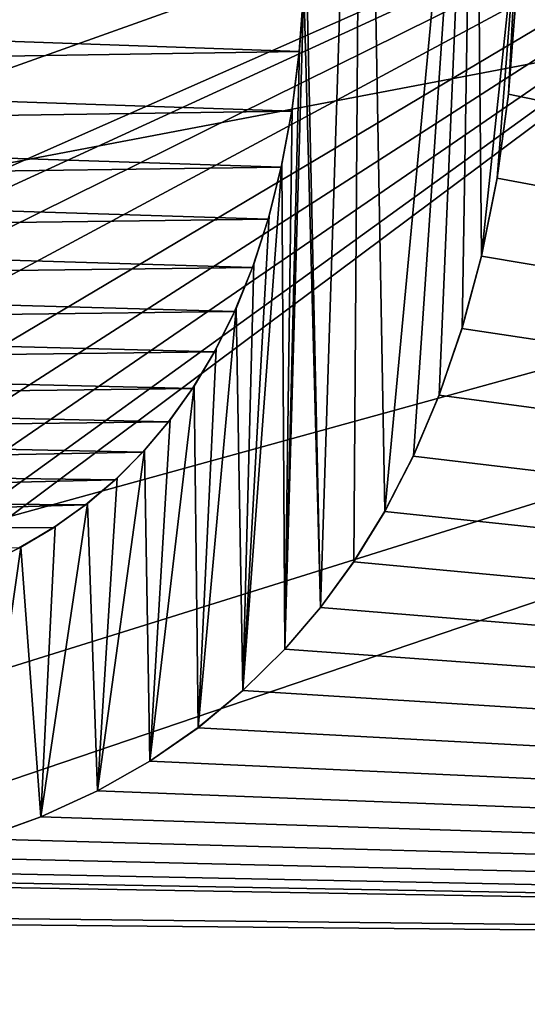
# Model space of a CAD drawing. Header units: millimetres. Extents: x -52 to 107, y -6 to 112.
# Tile 121 of 256: x 31.693 to 32.585, y 20.68 to 22.412. Entities that reach past the tile are written whole.
import ezdxf

# ---------------------------------------------------------------- set-up
doc = ezdxf.new("R2010")
doc.units = ezdxf.units.MM
doc.header["$LTSCALE"] = 65.185185
for name, color, linetype in [('1429', 7, 'CONTINUOUS'), ('1748', 7, 'CONTINUOUS'), ('1756', 7, 'CONTINUOUS'), ('2037', 7, 'CONTINUOUS'), ('2045', 7, 'CONTINUOUS'), ('2109', 7, 'CONTINUOUS'), ('2154', 7, 'CONTINUOUS'), ('3410', 7, 'CONTINUOUS')]:
    doc.layers.add(name, color=color, linetype=linetype)

msp = doc.modelspace()

# ---------------------------------------------------------------- linework, layer by layer
at = {"layer": '1429', "color": 7, "linetype": 'CONTINUOUS', "true_color": 0xe0f2ff}
for points in [[(73.4999, 58.7688, -44.2578), (29.3097, 58.7686, -44.2578), (73.5, 21.7513, -44.904), (73.4999, 58.7688, -44.2578)], [(40.1186, 22.5496, -44.89), (42.6705, 16.2512, -45), (29.3097, 58.7686, -44.2578), (40.1186, 22.5496, -44.89)], [(29.3097, 58.7686, -44.2578), (42.6705, 16.2512, -45), (73.5, 21.7513, -44.904), (29.3097, 58.7686, -44.2578)]]:
    msp.add_3dface(points, dxfattribs=at)
at = {"layer": '1748', "color": 7, "linetype": 'CONTINUOUS', "true_color": 0x110197}
for points in [[(16.3031, 23.0487, 65.5), (33.6969, 23.0487, 65.5), (26.5, 22.105, 65.5), (16.3031, 23.0487, 65.5)], [(33.6969, 23.0487, 65.5), (35.75, 16.73, 65.5), (26.5, 22.105, 65.5), (33.6969, 23.0487, 65.5)], [(26.5, 22.105, 65.5), (35.75, 16.73, 65.5), (26.5, 19.855, 65.5), (26.5, 22.105, 65.5)]]:
    msp.add_3dface(points, dxfattribs=at)
at = {"layer": '1756', "color": 7, "linetype": 'CONTINUOUS', "true_color": 0x110197}
for points in [[(39.9718, 20.7417, 66.5), (38.9234, 23.541, 66.5), (30.983, 20.8384, 66.5), (39.9718, 20.7417, 66.5)], [(30.983, 20.8384, 66.5), (38.9234, 23.541, 66.5), (31.1216, 21.0998, 66.5), (30.983, 20.8384, 66.5)], [(31.1704, 21.3985, 66.5), (38.9234, 23.541, 66.5), (31.0263, 22.0366, 66.5), (31.1704, 21.3985, 66.5)], [(31.0263, 22.0366, 66.5), (38.9234, 23.541, 66.5), (31.1011, 22.5965, 66.5), (31.0263, 22.0366, 66.5)], [(31.1216, 21.0998, 66.5), (38.9234, 23.541, 66.5), (31.1704, 21.3985, 66.5), (31.1216, 21.0998, 66.5)], [(30.5125, 20.5259, 66.5), (39.9718, 20.7417, 66.5), (30.983, 20.8384, 66.5), (30.5125, 20.5259, 66.5)], [(40.4635, 17.7932, 66.5), (39.9718, 20.7417, 66.5), (30.5059, 18.4169, 66.5), (40.4635, 17.7932, 66.5)], [(30.5059, 18.4169, 66.5), (39.9718, 20.7417, 66.5), (30.573, 18.4336, 66.5), (30.5059, 18.4169, 66.5)], [(31.0188, 19.9429, 66.5), (39.9718, 20.7417, 66.5), (30.5125, 20.5259, 66.5), (31.0188, 19.9429, 66.5)], [(30.573, 18.4336, 66.5), (39.9718, 20.7417, 66.5), (30.6356, 18.4536, 66.5), (30.573, 18.4336, 66.5)], [(30.6356, 18.4536, 66.5), (39.9718, 20.7417, 66.5), (30.6939, 18.4766, 66.5), (30.6356, 18.4536, 66.5)], [(30.6939, 18.4766, 66.5), (39.9718, 20.7417, 66.5), (30.7478, 18.5023, 66.5), (30.6939, 18.4766, 66.5)], [(30.7478, 18.5023, 66.5), (39.9718, 20.7417, 66.5), (30.7975, 18.5307, 66.5), (30.7478, 18.5023, 66.5)], [(30.7975, 18.5307, 66.5), (39.9718, 20.7417, 66.5), (30.8435, 18.5614, 66.5), (30.7975, 18.5307, 66.5)], [(30.8435, 18.5614, 66.5), (39.9718, 20.7417, 66.5), (30.8857, 18.5945, 66.5), (30.8435, 18.5614, 66.5)], [(30.8857, 18.5945, 66.5), (39.9718, 20.7417, 66.5), (30.9248, 18.6302, 66.5), (30.8857, 18.5945, 66.5)], [(30.9248, 18.6302, 66.5), (39.9718, 20.7417, 66.5), (30.9642, 18.6721, 66.5), (30.9248, 18.6302, 66.5)], [(30.9642, 18.6721, 66.5), (39.9718, 20.7417, 66.5), (31.0003, 18.7175, 66.5), (30.9642, 18.6721, 66.5)], [(31.0003, 18.7175, 66.5), (39.9718, 20.7417, 66.5), (31.0334, 18.7669, 66.5), (31.0003, 18.7175, 66.5)], [(31.1704, 19.3347, 66.5), (39.9718, 20.7417, 66.5), (31.0188, 19.9429, 66.5), (31.1704, 19.3347, 66.5)], [(31.0334, 18.7669, 66.5), (39.9718, 20.7417, 66.5), (31.0634, 18.8204, 66.5), (31.0334, 18.7669, 66.5)], [(31.0634, 18.8204, 66.5), (39.9718, 20.7417, 66.5), (31.0902, 18.8787, 66.5), (31.0634, 18.8204, 66.5)], [(31.0902, 18.8787, 66.5), (39.9718, 20.7417, 66.5), (31.1138, 18.9419, 66.5), (31.0902, 18.8787, 66.5)], [(31.1138, 18.9419, 66.5), (39.9718, 20.7417, 66.5), (31.1335, 19.0102, 66.5), (31.1138, 18.9419, 66.5)], [(31.1335, 19.0102, 66.5), (39.9718, 20.7417, 66.5), (31.1493, 19.0838, 66.5), (31.1335, 19.0102, 66.5)], [(31.1493, 19.0838, 66.5), (39.9718, 20.7417, 66.5), (31.1609, 19.1624, 66.5), (31.1493, 19.0838, 66.5)], [(31.1609, 19.1624, 66.5), (39.9718, 20.7417, 66.5), (31.1678, 19.246, 66.5), (31.1609, 19.1624, 66.5)], [(31.1678, 19.246, 66.5), (39.9718, 20.7417, 66.5), (31.1704, 19.3347, 66.5), (31.1678, 19.246, 66.5)]]:
    msp.add_3dface(points, dxfattribs=at)
at = {"layer": '2037', "color": 7, "linetype": 'CONTINUOUS', "true_color": 0xff0707}
for points in [[(33.6969, 23.0487, -65.5), (16.3031, 23.0487, -65.5), (23.5, 22.105, -65.5), (33.6969, 23.0487, -65.5)], [(23.8191, 22.105, -65.5), (33.6969, 23.0487, -65.5), (23.5, 22.105, -65.5), (23.8191, 22.105, -65.5)], [(33.6969, 23.0487, -65.5), (23.8191, 22.105, -65.5), (26.5, 20.855, -65.5), (33.6969, 23.0487, -65.5)], [(25.6702, 19.355, -65.5), (33.6969, 23.0487, -65.5), (25.3511, 19.355, -65.5), (25.6702, 19.355, -65.5)], [(25.3511, 19.355, -65.5), (33.6969, 23.0487, -65.5), (26.5, 20.48, -65.5), (25.3511, 19.355, -65.5)], [(25.9894, 19.23, -65.5), (33.6969, 23.0487, -65.5), (25.6702, 19.355, -65.5), (25.9894, 19.23, -65.5)], [(26.2447, 19.0425, -65.5), (33.6969, 23.0487, -65.5), (25.9894, 19.23, -65.5), (26.2447, 19.0425, -65.5)], [(35.75, 16.73, -65.5), (33.6969, 23.0487, -65.5), (26.2447, 17.48, -65.5), (35.75, 16.73, -65.5)], [(26.2447, 17.48, -65.5), (33.6969, 23.0487, -65.5), (26.4362, 17.7925, -65.5), (26.2447, 17.48, -65.5)], [(26.4362, 18.73, -65.5), (33.6969, 23.0487, -65.5), (26.2447, 19.0425, -65.5), (26.4362, 18.73, -65.5)], [(26.4362, 17.7925, -65.5), (33.6969, 23.0487, -65.5), (26.5, 18.105, -65.5), (26.4362, 17.7925, -65.5)], [(26.5, 18.4175, -65.5), (33.6969, 23.0487, -65.5), (26.4362, 18.73, -65.5), (26.5, 18.4175, -65.5)], [(26.5, 18.105, -65.5), (33.6969, 23.0487, -65.5), (26.5, 18.4175, -65.5), (26.5, 18.105, -65.5)], [(26.5, 20.48, -65.5), (33.6969, 23.0487, -65.5), (26.5, 20.855, -65.5), (26.5, 20.48, -65.5)]]:
    msp.add_3dface(points, dxfattribs=at)
at = {"layer": '2045', "color": 7, "linetype": 'CONTINUOUS', "true_color": 0xff0707}
for points in [[(38.9234, 23.541, -66.5), (39.9718, 20.7417, -66.5), (32.493, 23.2347, -66.5), (38.9234, 23.541, -66.5)], [(32.493, 23.2347, -66.5), (39.9718, 20.7417, -66.5), (32.5693, 22.6065, -66.5), (32.493, 23.2347, -66.5)], [(32.5693, 22.6065, -66.5), (39.9718, 20.7417, -66.5), (32.5647, 22.4387, -66.5), (32.5693, 22.6065, -66.5)], [(32.1846, 22.3563, -66.5), (30.0542, 22.4312, -66.5), (32.1925, 22.4677, -66.5), (32.1846, 22.3563, -66.5)], [(30.0693, 22.3228, -66.5), (30.0542, 22.4312, -66.5), (32.1846, 22.3563, -66.5), (30.0693, 22.3228, -66.5)], [(32.5647, 22.4387, -66.5), (39.9718, 20.7417, -66.5), (32.5525, 22.2811, -66.5), (32.5647, 22.4387, -66.5)], [(32.1714, 22.2512, -66.5), (30.0693, 22.3228, -66.5), (32.1846, 22.3563, -66.5), (32.1714, 22.2512, -66.5)], [(30.0886, 22.2207, -66.5), (30.0693, 22.3228, -66.5), (32.1714, 22.2512, -66.5), (30.0886, 22.2207, -66.5)], [(32.5525, 22.2811, -66.5), (39.9718, 20.7417, -66.5), (32.5321, 22.1335, -66.5), (32.5525, 22.2811, -66.5)], [(32.153, 22.1526, -66.5), (30.0886, 22.2207, -66.5), (32.1714, 22.2512, -66.5), (32.153, 22.1526, -66.5)], [(30.112, 22.1248, -66.5), (30.0886, 22.2207, -66.5), (32.153, 22.1526, -66.5), (30.112, 22.1248, -66.5)], [(32.1301, 22.0611, -66.5), (30.112, 22.1248, -66.5), (32.153, 22.1526, -66.5), (32.1301, 22.0611, -66.5)], [(32.5321, 22.1335, -66.5), (39.9718, 20.7417, -66.5), (32.5046, 21.996, -66.5), (32.5321, 22.1335, -66.5)], [(30.1392, 22.0352, -66.5), (30.112, 22.1248, -66.5), (32.1301, 22.0611, -66.5), (30.1392, 22.0352, -66.5)], [(32.1025, 21.9765, -66.5), (30.1392, 22.0352, -66.5), (32.1301, 22.0611, -66.5), (32.1025, 21.9765, -66.5)], [(30.1703, 21.952, -66.5), (30.1392, 22.0352, -66.5), (32.1025, 21.9765, -66.5), (30.1703, 21.952, -66.5)], [(32.5046, 21.996, -66.5), (39.9718, 20.7417, -66.5), (32.4705, 21.8688, -66.5), (32.5046, 21.996, -66.5)], [(32.071, 21.8989, -66.5), (30.1703, 21.952, -66.5), (32.1025, 21.9765, -66.5), (32.071, 21.8989, -66.5)], [(30.2046, 21.8755, -66.5), (30.1703, 21.952, -66.5), (32.071, 21.8989, -66.5), (30.2046, 21.8755, -66.5)], [(32.0357, 21.8282, -66.5), (30.2046, 21.8755, -66.5), (32.071, 21.8989, -66.5), (32.0357, 21.8282, -66.5)], [(30.242, 21.8057, -66.5), (30.2046, 21.8755, -66.5), (32.0357, 21.8282, -66.5), (30.242, 21.8057, -66.5)], [(32.4705, 21.8688, -66.5), (39.9718, 20.7417, -66.5), (32.4303, 21.7516, -66.5), (32.4705, 21.8688, -66.5)], [(31.997, 21.7635, -66.5), (30.242, 21.8057, -66.5), (32.0357, 21.8282, -66.5), (31.997, 21.7635, -66.5)], [(30.2822, 21.7421, -66.5), (30.242, 21.8057, -66.5), (31.997, 21.7635, -66.5), (30.2822, 21.7421, -66.5)], [(31.9551, 21.7049, -66.5), (30.2822, 21.7421, -66.5), (31.997, 21.7635, -66.5), (31.9551, 21.7049, -66.5)], [(32.4303, 21.7516, -66.5), (39.9718, 20.7417, -66.5), (32.3849, 21.6447, -66.5), (32.4303, 21.7516, -66.5)], [(30.3249, 21.6846, -66.5), (30.2822, 21.7421, -66.5), (31.9551, 21.7049, -66.5), (30.3249, 21.6846, -66.5)], [(31.9098, 21.6515, -66.5), (30.3249, 21.6846, -66.5), (31.9551, 21.7049, -66.5), (31.9098, 21.6515, -66.5)], [(30.3794, 21.6229, -66.5), (30.3249, 21.6846, -66.5), (31.9098, 21.6515, -66.5), (30.3794, 21.6229, -66.5)], [(31.8613, 21.6029, -66.5), (30.3794, 21.6229, -66.5), (31.9098, 21.6515, -66.5), (31.8613, 21.6029, -66.5)], [(32.3849, 21.6447, -66.5), (39.9718, 20.7417, -66.5), (32.3347, 21.5472, -66.5), (32.3849, 21.6447, -66.5)], [(30.4372, 21.5687, -66.5), (30.3794, 21.6229, -66.5), (31.8613, 21.6029, -66.5), (30.4372, 21.5687, -66.5)], [(31.809, 21.5589, -66.5), (30.4372, 21.5687, -66.5), (31.8613, 21.6029, -66.5), (31.809, 21.5589, -66.5)], [(30.4992, 21.5208, -66.5), (30.4372, 21.5687, -66.5), (31.809, 21.5589, -66.5), (30.4992, 21.5208, -66.5)], [(31.7525, 21.5186, -66.5), (30.4992, 21.5208, -66.5), (31.809, 21.5589, -66.5), (31.7525, 21.5186, -66.5)], [(32.3347, 21.5472, -66.5), (39.9718, 20.7417, -66.5), (32.2803, 21.4587, -66.5), (32.3347, 21.5472, -66.5)], [(31.6915, 21.4824, -66.5), (30.4992, 21.5208, -66.5), (31.7525, 21.5186, -66.5), (31.6915, 21.4824, -66.5)], [(32.2803, 21.4587, -66.5), (39.9718, 20.7417, -66.5), (32.2217, 21.3783, -66.5), (32.2803, 21.4587, -66.5)], [(32.2217, 21.3783, -66.5), (39.9718, 20.7417, -66.5), (32.1592, 21.305, -66.5), (32.2217, 21.3783, -66.5)], [(32.1592, 21.305, -66.5), (39.9718, 20.7417, -66.5), (32.0855, 21.2321, -66.5), (32.1592, 21.305, -66.5)], [(32.0855, 21.2321, -66.5), (39.9718, 20.7417, -66.5), (32.0068, 21.1667, -66.5), (32.0855, 21.2321, -66.5)], [(32.0068, 21.1667, -66.5), (39.9718, 20.7417, -66.5), (31.9218, 21.1081, -66.5), (32.0068, 21.1667, -66.5)], [(31.9218, 21.1081, -66.5), (39.9718, 20.7417, -66.5), (31.8302, 21.0559, -66.5), (31.9218, 21.1081, -66.5)], [(31.8302, 21.0559, -66.5), (39.9718, 20.7417, -66.5), (31.7305, 21.0102, -66.5), (31.8302, 21.0559, -66.5)], [(31.7305, 21.0102, -66.5), (39.9718, 20.7417, -66.5), (31.6224, 20.9712, -66.5), (31.7305, 21.0102, -66.5)], [(31.6224, 20.9712, -66.5), (39.9718, 20.7417, -66.5), (31.5046, 20.9396, -66.5), (31.6224, 20.9712, -66.5)], [(31.5046, 20.9396, -66.5), (39.9718, 20.7417, -66.5), (31.3768, 20.9159, -66.5), (31.5046, 20.9396, -66.5)], [(39.9718, 20.7417, -66.5), (22.5, 20.9068, -66.5), (31.0873, 20.8959, -66.5), (39.9718, 20.7417, -66.5)], [(22.5, 20.9068, -66.5), (39.9718, 20.7417, -66.5), (32.5693, 20.6189, -66.5), (22.5, 20.9068, -66.5)], [(22.5, 20.4913, -66.5), (22.5, 20.9068, -66.5), (32.5693, 20.6189, -66.5), (22.5, 20.4913, -66.5)], [(31.3768, 20.9159, -66.5), (39.9718, 20.7417, -66.5), (31.2376, 20.9014, -66.5), (31.3768, 20.9159, -66.5)], [(31.2376, 20.9014, -66.5), (39.9718, 20.7417, -66.5), (31.0873, 20.8959, -66.5), (31.2376, 20.9014, -66.5)], [(39.9718, 20.7417, -66.5), (40.4635, 17.7932, -66.5), (32.5693, 20.6189, -66.5), (39.9718, 20.7417, -66.5)]]:
    msp.add_3dface(points, dxfattribs=at)
at = {"layer": '2109', "color": 7, "linetype": 'CONTINUOUS', "true_color": 0xff0707}
for points in [[(32.5647, 22.439, -67), (32.5647, 22.4387, -66.5), (32.5525, 22.2816, -67), (32.5647, 22.439, -67)], [(32.5647, 22.4387, -66.5), (32.5525, 22.2811, -66.5), (32.5525, 22.2816, -67), (32.5647, 22.4387, -66.5)], [(32.5525, 22.2811, -66.5), (32.5321, 22.1335, -66.5), (32.5323, 22.1342, -67), (32.5525, 22.2811, -66.5)], [(32.5525, 22.2816, -67), (32.5525, 22.2811, -66.5), (32.5323, 22.1342, -67), (32.5525, 22.2816, -67)], [(32.5321, 22.1335, -66.5), (32.5046, 21.996, -66.5), (32.5048, 21.9969, -67), (32.5321, 22.1335, -66.5)], [(32.5323, 22.1342, -67), (32.5321, 22.1335, -66.5), (32.5048, 21.9969, -67), (32.5323, 22.1342, -67)], [(32.5046, 21.996, -66.5), (32.4705, 21.8688, -66.5), (32.4707, 21.8696, -67), (32.5046, 21.996, -66.5)], [(32.5048, 21.9969, -67), (32.5046, 21.996, -66.5), (32.4707, 21.8696, -67), (32.5048, 21.9969, -67)], [(32.4705, 21.8688, -66.5), (32.4303, 21.7516, -66.5), (32.4305, 21.7523, -67), (32.4705, 21.8688, -66.5)], [(32.4707, 21.8696, -67), (32.4705, 21.8688, -66.5), (32.4305, 21.7523, -67), (32.4707, 21.8696, -67)], [(32.4303, 21.7516, -66.5), (32.3849, 21.6447, -66.5), (32.3851, 21.6452, -67), (32.4303, 21.7516, -66.5)], [(32.4305, 21.7523, -67), (32.4303, 21.7516, -66.5), (32.3851, 21.6452, -67), (32.4305, 21.7523, -67)], [(32.3849, 21.6447, -66.5), (32.3347, 21.5472, -66.5), (32.3349, 21.5476, -67), (32.3849, 21.6447, -66.5)], [(32.3851, 21.6452, -67), (32.3849, 21.6447, -66.5), (32.3349, 21.5476, -67), (32.3851, 21.6452, -67)], [(32.3347, 21.5472, -66.5), (32.2803, 21.4587, -66.5), (32.2805, 21.459, -67), (32.3347, 21.5472, -66.5)], [(32.3349, 21.5476, -67), (32.3347, 21.5472, -66.5), (32.2805, 21.459, -67), (32.3349, 21.5476, -67)], [(32.2803, 21.4587, -66.5), (32.2217, 21.3783, -66.5), (32.2219, 21.3785, -67), (32.2803, 21.4587, -66.5)], [(32.2805, 21.459, -67), (32.2803, 21.4587, -66.5), (32.2219, 21.3785, -67), (32.2805, 21.459, -67)], [(32.2217, 21.3783, -66.5), (32.1592, 21.305, -66.5), (32.1594, 21.3052, -67), (32.2217, 21.3783, -66.5)], [(32.2219, 21.3785, -67), (32.2217, 21.3783, -66.5), (32.1594, 21.3052, -67), (32.2219, 21.3785, -67)], [(32.1592, 21.305, -66.5), (32.0855, 21.2321, -66.5), (32.0857, 21.2323, -67), (32.1592, 21.305, -66.5)], [(32.1594, 21.3052, -67), (32.1592, 21.305, -66.5), (32.0857, 21.2323, -67), (32.1594, 21.3052, -67)], [(32.0855, 21.2321, -66.5), (32.0068, 21.1667, -66.5), (32.0069, 21.1669, -67), (32.0855, 21.2321, -66.5)], [(32.0857, 21.2323, -67), (32.0855, 21.2321, -66.5), (32.0069, 21.1669, -67), (32.0857, 21.2323, -67)], [(32.0068, 21.1667, -66.5), (31.9218, 21.1081, -66.5), (31.9219, 21.1082, -67), (32.0068, 21.1667, -66.5)], [(32.0069, 21.1669, -67), (32.0068, 21.1667, -66.5), (31.9219, 21.1082, -67), (32.0069, 21.1669, -67)], [(31.9218, 21.1081, -66.5), (31.8302, 21.0559, -66.5), (31.9219, 21.1082, -67), (31.9218, 21.1081, -66.5)], [(31.9219, 21.1082, -67), (31.8302, 21.0559, -66.5), (31.8302, 21.0559, -67), (31.9219, 21.1082, -67)], [(31.8302, 21.0559, -67), (31.7305, 21.0102, -66.5), (31.7303, 21.0102, -67), (31.8302, 21.0559, -67)], [(31.8302, 21.0559, -66.5), (31.7305, 21.0102, -66.5), (31.8302, 21.0559, -67), (31.8302, 21.0559, -66.5)], [(31.7303, 21.0102, -67), (31.6224, 20.9712, -66.5), (31.6219, 20.971, -67), (31.7303, 21.0102, -67)], [(31.7305, 21.0102, -66.5), (31.6224, 20.9712, -66.5), (31.7303, 21.0102, -67), (31.7305, 21.0102, -66.5)]]:
    msp.add_3dface(points, dxfattribs=at)
at = {"layer": '2154', "color": 7, "linetype": 'CONTINUOUS', "true_color": 0xff0707}
for points in [[(32.1846, 22.3563, -66.5), (32.1925, 22.4677, -66.5), (32.1848, 22.359, -67), (32.1846, 22.3563, -66.5)], [(32.1848, 22.359, -67), (32.1925, 22.4677, -66.5), (32.1926, 22.4691, -67), (32.1848, 22.359, -67)], [(32.172, 22.2553, -67), (32.1846, 22.3563, -66.5), (32.1848, 22.359, -67), (32.172, 22.2553, -67)], [(32.1714, 22.2512, -66.5), (32.1846, 22.3563, -66.5), (32.172, 22.2553, -67), (32.1714, 22.2512, -66.5)], [(32.1542, 22.158, -67), (32.1714, 22.2512, -66.5), (32.172, 22.2553, -67), (32.1542, 22.158, -67)], [(32.153, 22.1526, -66.5), (32.1714, 22.2512, -66.5), (32.1542, 22.158, -67), (32.153, 22.1526, -66.5)], [(32.1301, 22.0611, -66.5), (32.153, 22.1526, -66.5), (32.1317, 22.067, -67), (32.1301, 22.0611, -66.5)], [(32.1317, 22.067, -67), (32.153, 22.1526, -66.5), (32.1542, 22.158, -67), (32.1317, 22.067, -67)], [(32.1046, 21.9824, -67), (32.1301, 22.0611, -66.5), (32.1317, 22.067, -67), (32.1046, 21.9824, -67)], [(32.1025, 21.9765, -66.5), (32.1301, 22.0611, -66.5), (32.1046, 21.9824, -67), (32.1025, 21.9765, -66.5)], [(32.0735, 21.9044, -67), (32.1025, 21.9765, -66.5), (32.1046, 21.9824, -67), (32.0735, 21.9044, -67)], [(32.071, 21.8989, -66.5), (32.1025, 21.9765, -66.5), (32.0735, 21.9044, -67), (32.071, 21.8989, -66.5)], [(32.0357, 21.8282, -66.5), (32.071, 21.8989, -66.5), (32.0384, 21.8331, -67), (32.0357, 21.8282, -66.5)], [(32.0384, 21.8331, -67), (32.071, 21.8989, -66.5), (32.0735, 21.9044, -67), (32.0384, 21.8331, -67)], [(31.997, 21.7635, -66.5), (32.0357, 21.8282, -66.5), (31.9998, 21.7678, -67), (31.997, 21.7635, -66.5)], [(31.9998, 21.7678, -67), (32.0357, 21.8282, -66.5), (32.0384, 21.8331, -67), (31.9998, 21.7678, -67)], [(31.9551, 21.7049, -66.5), (31.997, 21.7635, -66.5), (31.958, 21.7086, -67), (31.9551, 21.7049, -66.5)], [(31.958, 21.7086, -67), (31.997, 21.7635, -66.5), (31.9998, 21.7678, -67), (31.958, 21.7086, -67)], [(31.9098, 21.6515, -66.5), (31.9551, 21.7049, -66.5), (31.9127, 21.6547, -67), (31.9098, 21.6515, -66.5)], [(31.9127, 21.6547, -67), (31.9551, 21.7049, -66.5), (31.958, 21.7086, -67), (31.9127, 21.6547, -67)], [(31.8613, 21.6029, -66.5), (31.9098, 21.6515, -66.5), (31.8644, 21.6057, -67), (31.8613, 21.6029, -66.5)], [(31.8644, 21.6057, -67), (31.9098, 21.6515, -66.5), (31.9127, 21.6547, -67), (31.8644, 21.6057, -67)], [(31.809, 21.5589, -66.5), (31.8613, 21.6029, -66.5), (31.8123, 21.5614, -67), (31.809, 21.5589, -66.5)], [(31.8123, 21.5614, -67), (31.8613, 21.6029, -66.5), (31.8644, 21.6057, -67), (31.8123, 21.5614, -67)], [(31.7559, 21.5208, -67), (31.809, 21.5589, -66.5), (31.8123, 21.5614, -67), (31.7559, 21.5208, -67)], [(31.7525, 21.5186, -66.5), (31.809, 21.5589, -66.5), (31.7559, 21.5208, -67), (31.7525, 21.5186, -66.5)], [(31.6915, 21.4824, -66.5), (31.7525, 21.5186, -66.5), (31.6951, 21.4843, -67), (31.6915, 21.4824, -66.5)], [(31.6951, 21.4843, -67), (31.7525, 21.5186, -66.5), (31.7559, 21.5208, -67), (31.6951, 21.4843, -67)], [(31.6286, 21.4516, -67), (31.6915, 21.4824, -66.5), (31.6951, 21.4843, -67), (31.6286, 21.4516, -67)]]:
    msp.add_3dface(points, dxfattribs=at)
at = {"layer": '3410', "color": 7, "linetype": 'CONTINUOUS', "true_color": 0xff0707}
for points in [[(32.2961, 23.6932, -67), (32.2219, 21.3785, -67), (32.1953, 22.5857, -67), (32.2961, 23.6932, -67)], [(32.2961, 23.6932, -67), (32.2805, 21.459, -67), (32.2219, 21.3785, -67), (32.2961, 23.6932, -67)], [(32.2961, 23.6932, -67), (32.3349, 21.5476, -67), (32.2805, 21.459, -67), (32.2961, 23.6932, -67)], [(32.2961, 23.6932, -67), (32.4932, 23.2339, -67), (32.3349, 21.5476, -67), (32.2961, 23.6932, -67)], [(32.4932, 23.2339, -67), (32.3851, 21.6452, -67), (32.3349, 21.5476, -67), (32.4932, 23.2339, -67)], [(32.4932, 23.2339, -67), (32.4305, 21.7523, -67), (32.3851, 21.6452, -67), (32.4932, 23.2339, -67)], [(32.4932, 23.2339, -67), (32.4707, 21.8696, -67), (32.4305, 21.7523, -67), (32.4932, 23.2339, -67)], [(32.4932, 23.2339, -67), (32.5048, 21.9969, -67), (32.4707, 21.8696, -67), (32.4932, 23.2339, -67)], [(32.4932, 23.2339, -67), (32.5693, 22.6065, -67), (32.5048, 21.9969, -67), (32.4932, 23.2339, -67)], [(32.5693, 22.6065, -67), (32.5323, 22.1342, -67), (32.5048, 21.9969, -67), (32.5693, 22.6065, -67)], [(32.5693, 22.6065, -67), (32.5525, 22.2816, -67), (32.5323, 22.1342, -67), (32.5693, 22.6065, -67)], [(32.5693, 22.6065, -67), (32.5647, 22.439, -67), (32.5525, 22.2816, -67), (32.5693, 22.6065, -67)], [(32.2219, 21.3785, -67), (32.1926, 22.4691, -67), (32.1953, 22.5857, -67), (32.2219, 21.3785, -67)], [(32.2219, 21.3785, -67), (32.1594, 21.3052, -67), (32.1926, 22.4691, -67), (32.2219, 21.3785, -67)], [(32.1594, 21.3052, -67), (32.1848, 22.359, -67), (32.1926, 22.4691, -67), (32.1594, 21.3052, -67)], [(32.1594, 21.3052, -67), (32.172, 22.2553, -67), (32.1848, 22.359, -67), (32.1594, 21.3052, -67)], [(32.1594, 21.3052, -67), (32.1542, 22.158, -67), (32.172, 22.2553, -67), (32.1594, 21.3052, -67)], [(32.1594, 21.3052, -67), (32.0857, 21.2323, -67), (32.1542, 22.158, -67), (32.1594, 21.3052, -67)], [(32.0857, 21.2323, -67), (32.1317, 22.067, -67), (32.1542, 22.158, -67), (32.0857, 21.2323, -67)], [(32.0857, 21.2323, -67), (32.1046, 21.9824, -67), (32.1317, 22.067, -67), (32.0857, 21.2323, -67)], [(32.0857, 21.2323, -67), (32.0735, 21.9044, -67), (32.1046, 21.9824, -67), (32.0857, 21.2323, -67)], [(32.0857, 21.2323, -67), (32.0069, 21.1669, -67), (32.0735, 21.9044, -67), (32.0857, 21.2323, -67)], [(32.0069, 21.1669, -67), (32.0384, 21.8331, -67), (32.0735, 21.9044, -67), (32.0069, 21.1669, -67)], [(32.0069, 21.1669, -67), (31.9998, 21.7678, -67), (32.0384, 21.8331, -67), (32.0069, 21.1669, -67)], [(32.0069, 21.1669, -67), (31.9219, 21.1082, -67), (31.9998, 21.7678, -67), (32.0069, 21.1669, -67)], [(31.9219, 21.1082, -67), (31.958, 21.7086, -67), (31.9998, 21.7678, -67), (31.9219, 21.1082, -67)], [(31.9219, 21.1082, -67), (31.9127, 21.6547, -67), (31.958, 21.7086, -67), (31.9219, 21.1082, -67)], [(31.9219, 21.1082, -67), (31.8302, 21.0559, -67), (31.9127, 21.6547, -67), (31.9219, 21.1082, -67)], [(31.8302, 21.0559, -67), (31.8644, 21.6057, -67), (31.9127, 21.6547, -67), (31.8302, 21.0559, -67)], [(31.8302, 21.0559, -67), (31.8123, 21.5614, -67), (31.8644, 21.6057, -67), (31.8302, 21.0559, -67)], [(31.8302, 21.0559, -67), (31.7303, 21.0102, -67), (31.8123, 21.5614, -67), (31.8302, 21.0559, -67)], [(31.7303, 21.0102, -67), (31.7559, 21.5208, -67), (31.8123, 21.5614, -67), (31.7303, 21.0102, -67)], [(31.7303, 21.0102, -67), (31.6951, 21.4843, -67), (31.7559, 21.5208, -67), (31.7303, 21.0102, -67)], [(31.7303, 21.0102, -67), (31.6219, 20.971, -67), (31.6951, 21.4843, -67), (31.7303, 21.0102, -67)], [(31.6219, 20.971, -67), (31.6286, 21.4516, -67), (31.6951, 21.4843, -67), (31.6219, 20.971, -67)]]:
    msp.add_3dface(points, dxfattribs=at)

doc.saveas('drawing.dxf')
